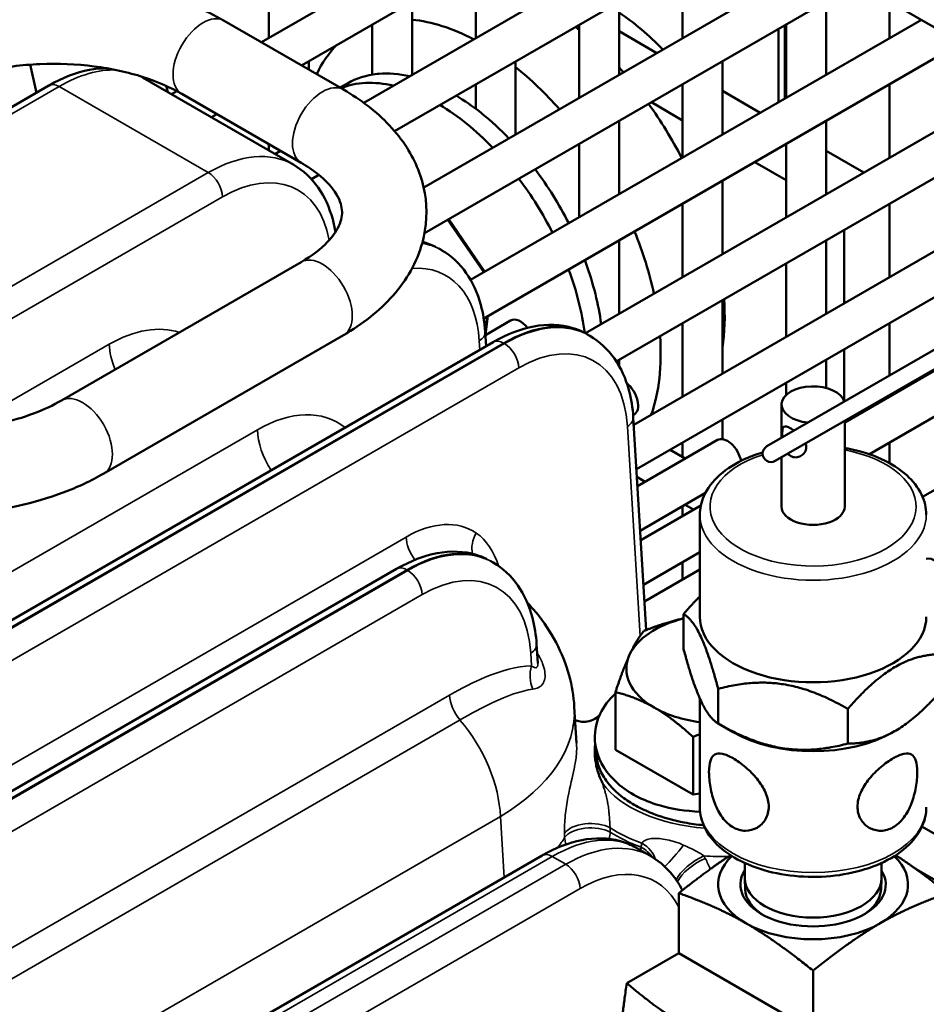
# Model space of a CAD drawing. Header units: inches. Extents: x 1 to 237, y 4 to 150.
# Tile 219 of 237: x 204.89 to 207.57, y 83.72 to 86.64. Entities that reach past the tile are written whole.
import ezdxf

# ---------------------------------------------------------------- set-up
doc = ezdxf.new("R2010")
doc.units = ezdxf.units.IN
doc.header["$LTSCALE"] = 7
doc.header["$MEASUREMENT"] = 0
doc.layers.add('Visible (ANSI)', color=7, linetype='Continuous', lineweight=50)
doc.layers.add('Visible Narrow (ANSI)', color=7, linetype='Continuous', lineweight=35)

msp = doc.modelspace()

# ---------------------------------------------------------------- linework, layer by layer
at = {"layer": 'Visible (ANSI)'}
for p, q in [((203.2318, 89.1312), (211.3355, 84.4525)), ((205.6027, 86.5681), (206.6369, 87.1652)), ((205.7208, 86.4999), (206.7551, 87.097)), ((205.9052, 86.3891), (206.9432, 86.9884)), ((205.9964, 86.3055), (207.0613, 86.9202)), ((205.6242, 86.7977), (205.6242, 86.5805)), ((206.0828, 86.1381), (207.2494, 86.8116)), ((206.2367, 86.7977), (206.2367, 86.5805)), ((206.8491, 86.7977), (206.8491, 86.5805)), ((206.0852, 86.0031), (207.3675, 86.7434)), ((206.0485, 86.6891), (206.0485, 86.4719)), ((206.661, 86.6891), (206.661, 86.4719)), ((207.2735, 86.6891), (207.2735, 86.4719)), ((207.4616, 86.6891), (207.4616, 86.5805)), ((205.8454, 86.428), (205.4918, 86.6321)), ((206.2217, 85.8647), (207.5556, 86.6348)), ((205.9304, 86.6209), (205.9304, 86.4726)), ((206.5429, 86.6209), (206.5429, 86.4037)), ((206.7727, 86.5364), (206.661, 86.6009)), ((207.1328, 86.6079), (207.1328, 86.3907)), ((207.1553, 86.6209), (207.1553, 86.4037)), ((206.2603, 85.7506), (207.6737, 86.5666)), ((205.7423, 86.5123), (205.7423, 86.4875)), ((206.3548, 86.5123), (206.3548, 86.2951)), ((206.9672, 86.5123), (206.9672, 86.2951)), ((204.9185, 86.5021), (204.9365, 86.4189)), ((205.2504, 86.4639), (205.6981, 86.2055)), ((206.5612, 85.7071), (207.8619, 86.458)), ((204.7286, 86.2989), (204.9736, 86.4403)), ((205.321, 86.439), (205.325, 86.4209)), ((205.3363, 86.4143), (205.3524, 86.4236)), ((205.835, 86.434), (205.8568, 86.4466)), ((206.2367, 86.4441), (206.2367, 86.3715)), ((206.8491, 86.4441), (206.8491, 86.2269)), ((207.0789, 86.3596), (206.9672, 86.4241)), ((207.4616, 86.4441), (207.4616, 86.2269)), ((205.7204, 86.2115), (205.3668, 86.4156)), ((206.6528, 85.6236), (207.98, 86.3898)), ((206.8491, 86.3372), (206.7565, 86.3906)), ((205.4544, 86.3461), (205.4708, 86.3556)), ((206.661, 86.3355), (206.661, 86.1183)), ((207.2735, 86.3355), (207.2735, 86.1183)), ((206.7043, 85.4361), (208.1681, 86.2812)), ((205.6242, 86.267), (205.6242, 86.2481)), ((205.6426, 86.2375), (205.6589, 86.247)), ((206.5429, 86.2673), (206.5429, 86.0501)), ((207.1553, 86.2673), (207.1553, 86.0501)), ((207.2735, 86.2473), (207.3852, 86.1828)), ((206.7123, 85.3043), (208.2862, 86.213)), ((207.1553, 86.1604), (207.0627, 86.2138)), ((205.7503, 86.1633), (205.7723, 86.176)), ((206.9672, 86.1587), (206.9672, 85.9415)), ((207.3287, 85.443), (208.4743, 86.1044)), ((206.8491, 86.0905), (206.8491, 85.8733)), ((207.4615, 85.8733), (207.4615, 86.0905)), ((207.4616, 86.0905), (207.4616, 85.8733)), ((206.1571, 86.0446), (206.2641, 85.8892)), ((207.3271, 85.7957), (207.3271, 86.0129)), ((207.4017, 85.3488), (208.5924, 86.0362)), ((206.661, 85.9819), (206.661, 85.7647)), ((207.2735, 85.9819), (207.2735, 85.7647)), ((206.1272, 85.9577), (206.1365, 85.9524)), ((207.5593, 85.2225), (208.7805, 85.9276)), ((205.0106, 85.5079), (205.7204, 85.9177)), ((207.1553, 85.9137), (207.1553, 85.6965)), ((206.9672, 85.8051), (206.9672, 85.5879)), ((206.2724, 85.7576), (206.266, 85.7021)), ((206.3398, 85.7447), (206.2652, 85.7016)), ((206.8491, 85.7369), (206.8491, 85.5197)), ((207.4615, 85.5819), (207.4615, 85.7369)), ((207.4616, 85.7369), (207.4616, 85.582)), ((205.1356, 85.2914), (205.8454, 85.7012)), ((206.2646, 85.7108), (206.2672, 85.6685)), ((206.5656, 85.7046), (206.5749, 85.6992)), ((207.6872, 85.7122), (207.0983, 85.3722)), ((203.7701, 84.2268), (206.2888, 85.681)), ((207.1233, 85.3289), (207.7122, 85.6689)), ((207.3271, 85.5059), (207.3271, 85.6593)), ((206.661, 85.6283), (206.661, 85.6101)), ((207.2735, 85.6283), (207.2735, 85.5452)), ((207.1553, 85.5601), (207.1553, 85.5239)), ((207.4615, 85.5197), (207.4615, 85.5242)), ((207.4616, 85.5242), (207.4616, 85.5197)), ((207.1417, 85.3973), (207.1417, 85.4959)), ((206.7051, 85.4656), (206.7026, 85.4641)), ((206.703, 85.4577), (206.7411, 84.8284)), ((206.9672, 85.4515), (206.9672, 85.3935)), ((207.3287, 85.1938), (207.3287, 85.4475)), ((206.9523, 85.3911), (206.7153, 85.2543)), ((206.8491, 85.3833), (206.8491, 85.3401)), ((207.4615, 85.3223), (207.4615, 85.3833)), ((207.4616, 85.3833), (207.4616, 85.3223)), ((206.8565, 85.3358), (206.8117, 85.3617)), ((207.1417, 85.1938), (207.1417, 85.3396)), ((206.7384, 85.2676), (206.7137, 85.2819)), ((206.9167, 85.2342), (206.7233, 85.1225)), ((206.725, 85.0945), (206.9033, 85.1974)), ((206.8491, 85.1951), (206.8491, 85.1661)), ((206.8817, 85.1849), (206.8565, 85.1994)), ((206.9002, 84.8672), (206.9002, 85.1693)), ((206.733, 84.9627), (206.9002, 85.0593)), ((206.2888, 85.0279), (206.2796, 85.0332)), ((206.8491, 85.0297), (206.8491, 84.9779)), ((203.8094, 83.7433), (206.0027, 85.0096)), ((206.9002, 85.0074), (206.736, 84.9126)), ((206.8516, 84.7732), (206.8516, 84.8758)), ((206.4203, 84.7308), (206.417, 84.7863)), ((206.4047, 84.7636), (206.4047, 84.7636)), ((206.6503, 84.4742), (206.6503, 84.6447)), ((206.9544, 84.5517), (206.9544, 84.6542)), ((206.31, 84.6239), (206.31, 84.6239)), ((206.9002, 84.3038), (206.9002, 84.625)), ((206.5351, 84.4932), (206.5285, 84.6012)), ((207.3381, 84.4924), (207.3381, 84.5949)), ((206.9984, 84.5263), (206.9544, 84.5517)), ((207.4721, 84.5263), (207.4785, 84.53)), ((206.8798, 84.3417), (206.8798, 84.5123)), ((206.5941, 84.4718), (206.5941, 84.4718)), ((206.8798, 84.3417), (206.6503, 84.4742)), ((206.9002, 84.3449), (206.8798, 84.3417)), ((206.3302, 84.2893), (206.3302, 84.2893)), ((207.5575, 84.2467), (209.2683, 83.259)), ((206.7102, 84.1846), (206.7565, 84.1579)), ((205.171, 83.4321), (206.4334, 84.161)), ((207.0327, 84.1388), (207.0327, 84.094)), ((207.4377, 84.1388), (207.4377, 84.094)), ((207.5404, 84.1202), (209.1502, 83.1908)), ((206.7497, 84.0926), (206.7497, 84.0926)), ((207.0341, 84.0611), (207.0328, 84.0911)), ((207.4364, 84.0611), (207.4377, 84.0911)), ((206.8379, 84.0497), (206.8379, 83.8719)), ((206.8379, 83.8719), (206.6838, 83.783)), ((206.8379, 83.8719), (207.2352, 83.6425)), ((207.2352, 83.8203), (207.2352, 83.6425))]:
    msp.add_line(p, q, dxfattribs=at)
msp.add_arc((207.1108, 85.3506), 0.025, 120, 300, dxfattribs=at)
for centre, major_axis, ratio, start_param, end_param in [((206.6257, 86.1665), (0.3135, -0.543), 0.57735, 1.975412, 2.276433), ((206.2537, 85.9518), (-0.375, 0.6495), 0.57735, 5.541613, 5.895068), ((206.4432, 86.0612), (0.375, -0.6495), 0.57735, 2.167172, 2.189435), ((206.2537, 85.9518), (-0.375, 0.6495), 0.57735, 0.153577, 0.381854), ((206.1703, 85.9036), (-0.3135, 0.543), 0.57735, 5.792619, 6.01686), ((206.2537, 85.9518), (0.375, -0.6495), 0.57735, 1.906151, 2.164507), ((206.4432, 86.0612), (0.375, -0.6495), 0.57735, 1.906151, 1.933072), ((206.1222, 85.8758), (-0.3135, 0.543), 0.57735, 5.792619, 6.195422), ((206.1703, 85.9036), (-0.3135, 0.543), 0.57735, 6.03016, 6.283185), ((205.0036, 86.3883), (-0.03, 0.052), 0.57735, 6.277063, 6.283185), ((206.1703, 85.9036), (-0.3135, 0.543), 0.57735, 5.313624, 5.478992), ((206.1222, 85.8758), (-0.3135, 0.543), 0.57735, 5.117004, 5.478992), ((206.4432, 86.0612), (0.375, -0.6495), 0.57735, 1.491514, 1.743274), ((206.1703, 85.9036), (-0.3135, 0.543), 0.57735, 5.117004, 5.301909), ((206.1703, 85.9036), (-0.3135, 0.543), 0.57735, 4.617511, 4.919151), ((206.1222, 85.8758), (-0.3135, 0.543), 0.57735, 4.617511, 4.919151), ((206.2537, 85.9518), (0.375, -0.6495), 0.57735, 1.06157, 1.33185), ((206.1222, 85.8758), (-0.3135, 0.543), 0.57735, 4.092982, 4.425355), ((206.1703, 85.9036), (-0.3135, 0.543), 0.57735, 4.089805, 4.410581), ((206.4432, 86.0612), (0.375, -0.6495), 0.57735, 0.630569, 0.869796), ((206.3694, 85.6935), (-0.0295, 0.0511), 0.57735, 4.972558, 6.283185), ((206.2047, 85.7072), (0.0599, 0.0036), 0.576647, 0, 0.005356), ((206.2537, 85.9518), (0.375, -0.6495), 0.57735, 0.460557, 0.869796), ((206.3188, 85.629), (-0.03, 0.052), 0.57735, 6.277063, 6.283185), ((206.6756, 85.5167), (0.0295, -0.0511), 0.57735, 0, 2.162853), ((207.2352, 85.4959), (0.0935, 0), 0.57735, 0.161215, 4.551174), ((206.6431, 85.4541), (0.0599, 0.0036), 0.576647, 0, 0.005356), ((206.9818, 85.3399), (-0.0295, 0.0511), 0.57735, 4.190899, 6.283185), ((207.2352, 85.1938), (-0.0935, 0), 0.57735, 0, 3.141593), ((207.5943, 84.9863), (-0.0295, 0.0511), 0.57735, 3.141593, 6.110617), ((206.0327, 84.9576), (-0.03, 0.052), 0.57735, 6.277063, 6.283185), ((206.9637, 84.7137), (-0.281, 0), 0.57735, 5.123015, 6.021386), ((207.2352, 84.8672), (-0.335, 0), 0.57735, 0, 3.141593), ((206.3571, 84.7827), (0.0599, 0.0036), 0.576647, 0, 0.005356), ((206.9637, 84.7137), (-0.281, 0), 0.57735, 6.021386, 7.068583), ((205.7788, 84.5737), (0.7501, 0.0187), 0.576988, 0.020467, 0.020753), ((206.9637, 84.7137), (0.281, 0), 0.57735, 3.926991, 4.484484), ((207.2352, 84.6631), (0.335, 0), 0.57735, 3.926991, 5.497787), ((206.4525, 83.7561), (0.2612, 0.4265), 0.559352, 0.014445, 0.015049), ((206.4634, 84.109), (-0.03, 0.052), 0.57735, 6.277063, 6.283185), ((207.2352, 84.0752), (-0.281, 0), 0.57735, 5.739027, 7.068583), ((207.2352, 84.0752), (0.281, 0), 0.57735, 5.497787, 6.827344), ((207.2352, 84.0752), (0.215, 0), 0.57735, 2.798921, 6.625857), ((207.2352, 84.094), (0.2025, 0), 0.57735, 3.141593, 6.283185), ((207.2352, 84.064), (-0.2012, 0), 0.57735, 0.024695, 0.751706), ((207.2352, 84.064), (0.2012, 0), 0.57735, 5.531479, 6.25849), ((207.2352, 84.0752), (0.281, 0), 0.57735, 3.926991, 5.497787)]:
    msp.add_ellipse(centre, major_axis=major_axis, ratio=ratio, start_param=start_param, end_param=end_param, dxfattribs=at)
for points, knots in [([(205.4918, 86.6321), (205.4362, 86.6642), (205.3742, 86.6901), (205.2421, 86.7292), (205.172, 86.7425), (205.0288, 86.756), (204.9558, 86.7563), (204.8123, 86.7439), (204.7419, 86.7312), (204.6472, 86.7041), (204.6195, 86.6949), (204.5928, 86.6845)], [4.712389, 4.712389, 4.712389, 4.712389, 5.023742, 5.023742, 5.335095, 5.335095, 5.646449, 5.646449, 5.957802, 5.957802, 6.090712, 6.090712, 6.090712, 6.090712]), ([(205.3668, 86.4156), (205.3344, 86.4343), (205.2955, 86.4514), (205.2077, 86.4795), (205.1585, 86.4904), (205.055, 86.5037), (205.0005, 86.506), (204.8928, 86.5014), (204.8396, 86.4945), (204.7688, 86.4788), (204.7483, 86.4733), (204.7286, 86.4672)], [4.712389, 4.712389, 4.712389, 4.712389, 4.991861, 4.991861, 5.278737, 5.278737, 5.571294, 5.571294, 5.865051, 5.865051, 5.99087, 5.99087, 5.99087, 5.99087]), ([(204.9746, 86.4408), (205.0139, 86.4635), (205.0542, 86.4792), (205.1107, 86.4898), (205.1278, 86.4914), (205.1448, 86.4913)], [0.0026746, 0.0026746, 0.0026746, 0.0026746, 0.4100603, 0.4100603, 0.5872668, 0.5872668, 0.5872668, 0.5872668]), ([(205.9453, 86.4746), (205.9461, 86.4747), (205.9469, 86.4747), (205.9486, 86.4749), (205.9494, 86.475), (205.9504, 86.4751)], [0.23784537, 0.23784537, 0.23784537, 0.23784537, 0.24834066, 0.24834066, 0.25879005, 0.25879005, 0.25879005, 0.25879005]), ([(205.8454, 85.7012), (205.9015, 85.7336), (205.9512, 85.7724), (206.0319, 85.8638), (206.0628, 85.9169), (206.0918, 86.0227), (206.0944, 86.0734), (206.0777, 86.1696), (206.0592, 86.2149), (206.0033, 86.303), (205.9636, 86.3444), (205.8949, 86.3973), (205.8708, 86.4133), (205.8454, 86.428)], [3.141593, 3.141593, 3.141593, 3.141593, 3.455752, 3.455752, 3.769911, 3.769911, 4.027051, 4.027051, 4.278, 4.278, 4.569956, 4.569956, 4.712389, 4.712389, 4.712389, 4.712389]), ([(206.2515, 86.36), (206.2523, 86.3593), (206.2531, 86.3586), (206.2548, 86.3573), (206.2557, 86.3566), (206.2566, 86.3559)], [0.21810654, 0.21810654, 0.21810654, 0.21810654, 0.22733992, 0.22733992, 0.23658506, 0.23658506, 0.23658506, 0.23658506]), ([(205.698, 86.2054), (205.7262, 86.1892), (205.7511, 86.1658), (205.7896, 86.1108), (205.804, 86.0789), (205.8167, 86.032), (205.8194, 86.0193), (205.8215, 86.0063)], [0, 0, 0, 0, 0.3470267, 0.3470267, 0.6922758, 0.6922758, 0.8146379, 0.8146379, 0.8146379, 0.8146379]), ([(205.7204, 85.9177), (205.7528, 85.9364), (205.7787, 85.9568), (205.8166, 85.9962), (205.8281, 86.015), (205.8411, 86.0485), (205.8424, 86.0627), (205.8373, 86.0939), (205.8302, 86.112), (205.7996, 86.1529), (205.7766, 86.1749), (205.7376, 86.2011), (205.7292, 86.2064), (205.7204, 86.2115)], [3.141593, 3.141593, 3.141593, 3.141593, 3.421064, 3.421064, 3.706636, 3.706636, 4.020795, 4.020795, 4.334954, 4.334954, 4.636056, 4.636056, 4.712389, 4.712389, 4.712389, 4.712389]), ([(206.0794, 85.9774), (206.0816, 85.9768), (206.0839, 85.9762), (206.0965, 85.9723), (206.1066, 85.9683), (206.1163, 85.9635)], [0.7952583, 0.7952583, 0.7952583, 0.7952583, 0.8203444, 0.8203444, 0.9390496, 0.9390496, 0.9390496, 0.9390496]), ([(206.1364, 85.9523), (206.1646, 85.9361), (206.1895, 85.9127), (206.228, 85.8577), (206.2424, 85.8258), (206.2586, 85.766), (206.2629, 85.7391), (206.2646, 85.711)], [0, 0, 0, 0, 0.3470278, 0.3470278, 0.6922772, 0.6922772, 0.9436138, 0.9436138, 0.9436138, 0.9436138]), ([(206.5596, 85.9234), (206.5598, 85.9229), (206.56, 85.9224), (206.561, 85.9196), (206.5619, 85.9173), (206.5628, 85.915)], [0.32491331, 0.32491331, 0.32491331, 0.32491331, 0.32895163, 0.32895163, 0.34823454, 0.34823454, 0.34823454, 0.34823454]), ([(206.2898, 85.6815), (206.3291, 85.7041), (206.3695, 85.7199), (206.4484, 85.7346), (206.4885, 85.7334), (206.5349, 85.7192), (206.545, 85.7152), (206.5546, 85.7104)], [0.0026744, 0.0026744, 0.0026744, 0.0026744, 0.4100605, 0.4100605, 0.820338, 0.820338, 0.9388722, 0.9388722, 0.9388722, 0.9388722]), ([(206.5748, 85.6992), (206.603, 85.683), (206.6279, 85.6595), (206.6664, 85.6046), (206.6808, 85.5726), (206.697, 85.5128), (206.7013, 85.4859), (206.703, 85.4579)], [0, 0, 0, 0, 0.3470482, 0.3470482, 0.6923024, 0.6923024, 0.9436168, 0.9436168, 0.9436168, 0.9436168]), ([(204.4885, 85.4298), (204.5254, 85.4241), (204.5637, 85.4206), (204.6407, 85.4182), (204.6795, 85.4194), (204.7555, 85.4263), (204.7927, 85.4321), (204.8634, 85.4478), (204.8969, 85.4577), (204.9584, 85.4807), (204.9863, 85.4939), (205.0106, 85.5079)], [2.094395, 2.094395, 2.094395, 2.094395, 2.303835, 2.303835, 2.513274, 2.513274, 2.722714, 2.722714, 2.932153, 2.932153, 3.141593, 3.141593, 3.141593, 3.141593]), ([(207.1445, 85.3989), (207.1442, 85.4031), (207.144, 85.4071), (207.144, 85.4106), (207.144, 85.4158), (207.1443, 85.4205), (207.1459, 85.4272), (207.1472, 85.4293), (207.1509, 85.4314), (207.1535, 85.4316), (207.1603, 85.4297), (207.1646, 85.4277), (207.1721, 85.4233), (207.1755, 85.4212), (207.1789, 85.4188)], [-0.032515, -0.032515, -0.032515, -0.032515, 0, 0, 0, 0.0490751, 0.0490751, 0.0981502, 0.0981502, 0.1470428, 0.1470428, 0.1959354, 0.1959354, 0.2283593, 0.2283593, 0.2283593, 0.2283593]), ([(207.2147, 85.3698), (207.2147, 85.3645), (207.2132, 85.3592), (207.2075, 85.3501), (207.2034, 85.3463), (207.1947, 85.3413), (207.1895, 85.3397), (207.179, 85.3394), (207.1737, 85.3408), (207.1661, 85.3452), (207.1632, 85.3476), (207.1606, 85.3505)], [-0.3918707, -0.3918707, -0.3918707, -0.3918707, -0.3427956, -0.3427956, -0.2937205, -0.2937205, -0.2448279, -0.2448279, -0.1959354, -0.1959354, -0.1635114, -0.1635114, -0.1635114, -0.1635114]), ([(207.0861, 85.3543), (207.0686, 85.3491), (207.0518, 85.3429), (207.0067, 85.3227), (206.9807, 85.3065), (206.9386, 85.269), (206.9222, 85.2478), (206.9043, 85.2068), (206.9002, 85.1881), (206.9002, 85.1693)], [5.976708, 5.976708, 5.976708, 5.976708, 6.15766, 6.15766, 6.49291, 6.49291, 6.821431, 6.821431, 7.068583, 7.068583, 7.068583, 7.068583]), ([(207.5702, 85.1693), (207.5702, 85.1901), (207.5652, 85.2108), (207.5458, 85.2508), (207.5308, 85.2697), (207.4915, 85.3052), (207.4663, 85.3212), (207.4089, 85.3476), (207.3765, 85.3579), (207.3378, 85.3658), (207.3333, 85.3666), (207.3287, 85.3674)], [3.926991, 3.926991, 3.926991, 3.926991, 4.200551, 4.200551, 4.496524, 4.496524, 4.824671, 4.824671, 5.159959, 5.159959, 5.203947, 5.203947, 5.203947, 5.203947]), ([(204.4503, 85.1827), (204.4976, 85.1754), (204.546, 85.171), (204.6433, 85.168), (204.6921, 85.1695), (204.7885, 85.1783), (204.836, 85.1857), (204.9283, 85.2061), (204.9729, 85.2192), (205.0579, 85.251), (205.0982, 85.2698), (205.1356, 85.2914)], [2.094395, 2.094395, 2.094395, 2.094395, 2.303835, 2.303835, 2.513274, 2.513274, 2.722714, 2.722714, 2.932153, 2.932153, 3.141593, 3.141593, 3.141593, 3.141593]), ([(206.0037, 85.0101), (206.0431, 85.0327), (206.0834, 85.0485), (206.1623, 85.0633), (206.2024, 85.062), (206.2488, 85.0478), (206.2589, 85.0438), (206.2686, 85.039)], [0.0026727, 0.0026727, 0.0026727, 0.0026727, 0.4100624, 0.4100624, 0.8203421, 0.8203421, 0.9389865, 0.9389865, 0.9389865, 0.9389865]), ([(206.2885, 85.028), (206.3168, 85.0116), (206.3419, 84.9883), (206.381, 84.9326), (206.3955, 84.8998), (206.4112, 84.8398), (206.4153, 84.8137), (206.4169, 84.7865)], [0, 0, 0, 0, 0.3499699, 0.3499699, 0.7014238, 0.7014238, 0.9452652, 0.9452652, 0.9452652, 0.9452652]), ([(206.3896, 84.9092), (206.3989, 84.8995), (206.4078, 84.8895), (206.4603, 84.8255), (206.4948, 84.7614), (206.5214, 84.6638), (206.5266, 84.6325), (206.5284, 84.6014)], [0.5075585, 0.5075585, 0.5075585, 0.5075585, 0.6201675, 0.6201675, 1.2047505, 1.2047505, 1.4679364, 1.4679364, 1.4679364, 1.4679364]), ([(206.6503, 84.6408), (206.6305, 84.6225), (206.5911, 84.57), (206.5812, 84.4712), (206.6462, 84.3688), (206.7638, 84.3066), (206.8584, 84.2923), (206.9009, 84.2907)], [-1.410792, -1.410792, -1.410792, -1.410792, -1.121997, -0.673198, -0.224399, 0.224399, 0.570663, 0.570663, 0.570663, 0.570663]), ([(206.5309, 84.5617), (206.5319, 84.5613), (206.533, 84.5609), (206.5389, 84.5588), (206.5445, 84.5575), (206.5575, 84.5565), (206.5652, 84.5571), (206.5801, 84.5609), (206.5876, 84.5643), (206.5962, 84.5702), (206.5984, 84.572), (206.6005, 84.5738)], [0.640688, 0.640688, 0.640688, 0.640688, 0.6524008, 0.6524008, 0.7064174, 0.7064174, 0.7726039, 0.7726039, 0.8437124, 0.8437124, 0.870972, 0.870972, 0.870972, 0.870972]), ([(206.5904, 84.4913), (206.59, 84.488), (206.5897, 84.4846), (206.5895, 84.4812), (206.5894, 84.4795), (206.5893, 84.4778), (206.5892, 84.4761), (206.589, 84.4698), (206.5891, 84.4636), (206.5895, 84.4574), (206.5896, 84.4563), (206.5896, 84.4552), (206.5897, 84.4541), (206.5902, 84.4481), (206.5909, 84.4421), (206.5919, 84.4361), (206.5929, 84.4299), (206.5941, 84.4237), (206.5957, 84.4176), (206.5961, 84.4162), (206.5964, 84.4149), (206.5968, 84.4135), (206.597, 84.4127), (206.5973, 84.4119), (206.5975, 84.4112), (206.5994, 84.4048), (206.6016, 84.3985), (206.6041, 84.3922), (206.6063, 84.3866), (206.6088, 84.3811), (206.6115, 84.3755), (206.6116, 84.3753), (206.6117, 84.375), (206.6119, 84.3748)], [0.1283095, 0.1283095, 0.1283095, 0.1283095, 0.1739809, 0.1739809, 0.1739809, 0.1966184, 0.1966184, 0.1966184, 0.2796627, 0.2796627, 0.2796627, 0.2942574, 0.2942574, 0.2942574, 0.3742654, 0.3742654, 0.3742654, 0.4570752, 0.4570752, 0.4570752, 0.4753051, 0.4753051, 0.4753051, 0.4859188, 0.4859188, 0.4859188, 0.5722815, 0.5722815, 0.5722815, 0.6486519, 0.6486519, 0.6486519, 0.6522652, 0.6522652, 0.6522652, 0.6522652]), ([(206.5948, 84.4521), (206.5959, 84.4423), (206.5982, 84.432), (206.6069, 84.4082), (206.6139, 84.3953), (206.636, 84.3643), (206.6536, 84.3468), (206.6878, 84.3217), (206.7018, 84.3131), (206.7317, 84.2972), (206.7477, 84.29), (206.7925, 84.273), (206.8226, 84.2646), (206.8727, 84.2551), (206.8919, 84.2524), (206.9112, 84.2506)], [0.5269927, 0.5269927, 0.5269927, 0.5269927, 0.5828061, 0.5828061, 0.6519334, 0.6519334, 0.7545679, 0.7545679, 0.8145436, 0.8145436, 0.8739116, 0.8739116, 0.972059, 0.972059, 1.0302589, 1.0302589, 1.0302589, 1.0302589]), ([(207.1039, 84.3055), (207.1039, 84.2926), (207.1006, 84.2796), (207.0883, 84.2578), (207.0792, 84.249), (207.0593, 84.2376), (207.0472, 84.2341), (207.0223, 84.2344), (207.0096, 84.2382), (206.9872, 84.2511), (206.9761, 84.2611), (206.9575, 84.2859), (206.9499, 84.3007), (206.9386, 84.3302), (206.9341, 84.3468), (206.9284, 84.3791), (206.9271, 84.3946), (206.9271, 84.4076), (206.9271, 84.4206), (206.9284, 84.4324), (206.9341, 84.4504), (206.9386, 84.4565), (206.9499, 84.4631), (206.9575, 84.4639), (206.9761, 84.46), (206.9872, 84.4552), (207.0096, 84.4423), (207.0223, 84.4333), (207.0472, 84.4121), (207.0593, 84.3999), (207.0792, 84.3754), (207.0883, 84.3614), (207.1006, 84.333), (207.1039, 84.3185), (207.1039, 84.3055)], [-0.967006, -0.967006, -0.967006, -0.967006, -0.846085, -0.846085, -0.725164, -0.725164, -0.604333, -0.604333, -0.483503, -0.483503, -0.362673, -0.362673, -0.241842, -0.241842, -0.120921, -0.120921, 0, 0, 0, 0.120921, 0.120921, 0.241842, 0.241842, 0.362673, 0.362673, 0.483503, 0.483503, 0.604333, 0.604333, 0.725164, 0.725164, 0.846085, 0.846085, 0.967006, 0.967006, 0.967006, 0.967006]), ([(207.5434, 84.4076), (207.5434, 84.3946), (207.5421, 84.3791), (207.5364, 84.3468), (207.5319, 84.3302), (207.5206, 84.3007), (207.513, 84.2859), (207.4944, 84.2611), (207.4833, 84.2511), (207.4609, 84.2382), (207.4482, 84.2344), (207.4233, 84.2341), (207.4111, 84.2376), (207.3913, 84.249), (207.3822, 84.2578), (207.3698, 84.2796), (207.3666, 84.2926), (207.3666, 84.3185), (207.3698, 84.333), (207.3822, 84.3614), (207.3913, 84.3754), (207.4111, 84.3999), (207.4233, 84.4121), (207.4482, 84.4333), (207.4609, 84.4423), (207.4833, 84.4552), (207.4944, 84.46), (207.513, 84.4639), (207.5206, 84.4631), (207.5319, 84.4565), (207.5364, 84.4504), (207.5421, 84.4324), (207.5434, 84.4206), (207.5434, 84.4076)], [-1.934012, -1.934012, -1.934012, -1.934012, -1.813091, -1.813091, -1.69217, -1.69217, -1.57134, -1.57134, -1.450509, -1.450509, -1.329679, -1.329679, -1.208848, -1.208848, -1.087927, -1.087927, -0.967006, -0.967006, -0.846085, -0.846085, -0.725164, -0.725164, -0.604333, -0.604333, -0.483503, -0.483503, -0.362673, -0.362673, -0.241842, -0.241842, -0.120921, -0.120921, 0, 0, 0, 0]), ([(206.9002, 84.3038), (206.9002, 84.283), (206.9053, 84.2623), (206.9247, 84.2224), (206.9397, 84.2034), (206.979, 84.168), (207.0041, 84.152), (207.0616, 84.1255), (207.094, 84.1152), (207.1622, 84.1014), (207.1979, 84.0978), (207.2693, 84.0976), (207.305, 84.101), (207.373, 84.1143), (207.4054, 84.1243), (207.4638, 84.1504), (207.4897, 84.1666), (207.5319, 84.2041), (207.5483, 84.2254), (207.5661, 84.2663), (207.5702, 84.285), (207.5702, 84.3038)], [0.785398, 0.785398, 0.785398, 0.785398, 1.058958, 1.058958, 1.354932, 1.354932, 1.683078, 1.683078, 2.018367, 2.018367, 2.351366, 2.351366, 2.683142, 2.683142, 3.016067, 3.016067, 3.351317, 3.351317, 3.679839, 3.679839, 3.926991, 3.926991, 3.926991, 3.926991]), ([(206.4344, 84.1615), (206.4727, 84.1836), (206.512, 84.1989), (206.5895, 84.2142), (206.6292, 84.2139), (206.6811, 84.1991), (206.6962, 84.1927), (206.7101, 84.1847)], [0.0026708, 0.0026708, 0.0026708, 0.0026708, 0.3995796, 0.3995796, 0.8066364, 0.8066364, 0.9834897, 0.9834897, 0.9834897, 0.9834897]), ([(206.7565, 84.1578), (206.7845, 84.1417), (206.8093, 84.1185), (206.8358, 84.0807), (206.8425, 84.0697), (206.8484, 84.0581)], [0, 0, 0, 0, 0.3451441, 0.3451441, 0.4762723, 0.4762723, 0.4762723, 0.4762723])]:
    msp.add_open_spline(points, degree=3, knots=knots, dxfattribs=at)
for points in [[(207.2128, 85.3806), (207.2141, 85.3769), (207.2147, 85.3732), (207.2147, 85.3698)], [(206.4203, 84.7307), (206.4203, 84.7307), (206.4203, 84.7308), (206.4203, 84.7309)], [(206.4203, 84.7308), (206.4203, 84.7307), (206.4203, 84.7307), (206.4203, 84.7307)], [(206.6004, 84.5739), (206.6013, 84.5746), (206.6021, 84.5754), (206.603, 84.5762)], [(206.6004, 84.5739), (206.6004, 84.5739), (206.6004, 84.5739), (206.6004, 84.5739)], [(206.5256, 84.5451), (206.5256, 84.5452), (206.5256, 84.5453), (206.5255, 84.5454)], [(206.5948, 84.4521), (206.5933, 84.4659), (206.5917, 84.4797), (206.5901, 84.4935)]]:
    msp.add_open_spline(points, degree=3, dxfattribs=at)
for points, weights in [([(206.8516, 84.8758), (206.8768, 84.905), (206.9002, 84.928)], [1.29460609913, 1.32660137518, 1.34837379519]), ([(206.9544, 84.6542), (206.903, 84.8461), (206.8516, 84.8758)], [1.29460609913, 1.49488235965, 1.29460609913]), ([(206.7343, 84.8257), (206.7968, 84.8506), (206.8516, 84.8629)], [1, 1.02799280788, 1.01469459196]), ([(206.6923, 84.7557), (206.7118, 84.7977), (206.7343, 84.8257)], [1, 1.0379548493, 1]), ([(206.9544, 84.5517), (206.903, 84.5814), (206.8516, 84.7732)], [1.35649527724, 1.56634582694, 1.35649527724]), ([(207.6189, 84.7571), (207.4785, 84.7571), (207.3381, 84.5949)], [1.29460609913, 1.49488235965, 1.29460609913]), ([(206.6503, 84.6447), (206.6728, 84.7137), (206.6923, 84.7557)], [1, 1.0379548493, 1]), ([(207.3381, 84.5949), (207.1462, 84.7057), (206.9544, 84.6542)], [1.29460609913, 1.49488235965, 1.29460609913]), ([(206.765, 84.599), (206.7118, 84.6297), (206.6503, 84.6447)], [1, 1.0379548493, 1]), ([(207.6189, 84.6545), (207.4785, 84.4924), (207.3381, 84.4924)], [1.35649527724, 1.56634582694, 1.35649527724]), ([(206.8798, 84.5123), (206.8183, 84.5682), (206.765, 84.599)], [1, 1.0379548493, 1]), ([(207.3381, 84.4924), (207.1462, 84.441), (206.9544, 84.5517)], [1.35649527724, 1.56634582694, 1.35649527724]), ([(206.9002, 84.5202), (206.8902, 84.5164), (206.8798, 84.5123)], [1.00801232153, 1.00455211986, 1]), ([(206.8379, 84.0497), (206.9264, 84.1203), (206.9907, 84.1618)], [1.01772835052, 1.08527317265, 1.04232022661]), ([(207.4798, 84.1618), (207.5441, 84.1203), (207.6326, 84.0497)], [1.04232022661, 1.08527317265, 1.01772835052]), ([(207.0365, 83.9605), (206.9542, 84.008), (206.8379, 84.0497)], [1, 1.10838025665, 1.01772835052]), ([(207.6326, 84.0497), (207.5162, 84.008), (207.4339, 83.9605)], [1.01772835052, 1.10838025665, 1]), ([(207.2352, 83.8203), (207.1189, 83.913), (207.0365, 83.9605)], [1.01772835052, 1.10838025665, 1]), ([(207.4339, 83.9605), (207.3516, 83.913), (207.2352, 83.8203)], [1, 1.10838025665, 1.01772835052]), ([(206.6618, 83.5463), (206.6623, 83.6394), (206.6838, 83.783)], [1.00551382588, 1.10601777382, 1.01772835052]), ([(206.6838, 83.783), (206.7782, 83.703), (206.8605, 83.6555)], [1.01772835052, 1.10838025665, 1])]:
    msp.add_rational_spline(points, weights, degree=2, dxfattribs=at)
at = {"layer": 'Visible Narrow (ANSI)'}
for p, q in [((207.1503, 86.6181), (207.1503, 86.4008)), ((204.4323, 86.1075), (205.0036, 86.4373)), ((205.0036, 86.4373), (205.4449, 86.1825)), ((205.4572, 86.1894), (205.4572, 86.1894)), ((205.4449, 86.1825), (204.5031, 85.6388)), ((205.5461, 86.1381), (205.5461, 86.1381)), ((204.5172, 85.5507), (205.4873, 86.1108)), ((206.1534, 86.0425), (206.2605, 85.8871)), ((205.8017, 85.9906), (205.8017, 85.9906)), ((206.2698, 85.7561), (206.2646, 85.7112)), ((206.2401, 85.7375), (206.2401, 85.7375)), ((203.7779, 84.211), (206.3188, 85.678)), ((206.3217, 85.6763), (203.779, 84.2083)), ((205.1521, 85.6742), (204.7167, 85.4228)), ((206.2471, 85.6844), (206.2487, 85.6578)), ((206.25, 85.6863), (206.25, 85.6863)), ((206.3188, 85.678), (206.3217, 85.6763)), ((203.7905, 84.1187), (206.3641, 85.6046)), ((206.6785, 85.4843), (206.6785, 85.4843)), ((206.6855, 85.4313), (206.7231, 84.8106)), ((206.6884, 85.4332), (206.6884, 85.4332)), ((205.5905, 85.4211), (203.6771, 84.3164)), ((206.0308, 85.1038), (203.7905, 83.8103)), ((203.8148, 83.7261), (206.0327, 85.0066)), ((206.0356, 85.0049), (203.8156, 83.7232)), ((206.0327, 85.0066), (206.0356, 85.0049)), ((203.8337, 83.6374), (206.078, 84.9332)), ((206.3924, 84.813), (206.3924, 84.813)), ((206.3995, 84.7599), (206.4017, 84.7224)), ((206.1594, 84.6358), (204.6196, 83.7468)), ((206.3304, 84.6324), (206.3304, 84.6323)), ((206.2479, 84.594), (206.2479, 84.5939)), ((204.6504, 83.6731), (206.1902, 84.5621)), ((206.4661, 84.4115), (206.4661, 84.4115)), ((206.6014, 84.3992), (206.6014, 84.3992)), ((206.3504, 84.3027), (206.3504, 84.3027)), ((204.7698, 83.3875), (206.3096, 84.2765)), ((206.3096, 84.2765), (206.3205, 84.0958)), ((206.6023, 84.2536), (206.6023, 84.2535)), ((206.6347, 84.2303), (206.6344, 84.2431)), ((205.201, 83.4292), (206.4634, 84.158)), ((206.4634, 84.158), (206.5033, 84.135)), ((206.5033, 84.135), (205.2409, 83.4061)), ((206.7184, 84.1018), (206.7184, 84.1018)), ((205.2833, 83.3344), (206.5457, 84.0632))]:
    msp.add_line(p, q, dxfattribs=at)
for centre, major_axis, ratio, start_param, end_param in [((205.4293, 86.5239), (-0.0625, -0.1083), 0.57735, 3.141593, 6.283185), ((204.9927, 86.0354), (0.2612, 0.4265), 0.559352, 0.294823, 0.799843), ((204.9927, 86.0354), (0.2612, 0.4265), 0.559352, 0.014445, 0.048811), ((205.7829, 86.3197), (-0.0625, -0.1083), 0.57735, 3.141593, 6.283185), ((205.0036, 86.3883), (-0.03, 0.052), 0.57735, 5.497787, 6.277063), ((205.4558, 85.768), (-0.2381, -0.4398), 0.594803, 3.125298, 3.910657), ((205.4982, 85.7453), (0.208, 0.3879), 0.597134, 5.644316, 7.049868), ((205.4449, 86.1336), (0.03, -0.052), 0.57735, 0.820305, 2.356194), ((205.8942, 85.5149), (-0.2381, -0.4398), 0.594803, 3.125298, 3.332213), ((205.8695, 85.5291), (0.2612, 0.4265), 0.559352, 0.014445, 0.196705), ((205.8695, 85.5291), (0.2612, 0.4265), 0.559352, 6.274128, 6.279071), ((205.7829, 85.8094), (-0.0625, 0.1083), 0.57735, 3.141593, 6.283185), ((205.9366, 85.4921), (0.208, 0.3879), 0.597134, 5.513979, 6.648474), ((205.8271, 85.5553), (-0.2311, -0.3746), 0.556861, 2.941547, 2.941572), ((205.1637, 85.2837), (-0.2222, -0.4143), 0.597134, 3.243526, 3.908276), ((206.3079, 85.276), (0.2612, 0.4265), 0.559352, 0.014445, 0.799843), ((206.3326, 85.2618), (-0.2381, -0.4398), 0.594803, 3.125302, 3.910657), ((206.2047, 85.7072), (0.0599, 0.0036), 0.576647, 5.463532, 6.283185), ((206.375, 85.239), (0.208, 0.3879), 0.597134, 5.513979, 7.049868), ((206.3079, 85.276), (0.2612, 0.4265), 0.559352, 6.274089, 6.279071), ((205.2652, 85.6135), (-0.08, 0.1386), 0.57735, 0.820305, 1.344599), ((206.3188, 85.629), (-0.03, 0.052), 0.57735, 5.497787, 6.277063), ((206.3217, 85.6273), (0.03, -0.052), 0.57735, 0.820305, 2.356194), ((206.2655, 85.3022), (-0.2311, -0.3746), 0.556861, 3.770697, 3.770731), ((206.2655, 85.3022), (-0.2311, -0.3746), 0.556861, 2.941547, 2.941572), ((205.0731, 85.3996), (-0.0625, 0.1083), 0.57735, 3.141593, 6.283185), ((205.6021, 85.0306), (-0.2222, -0.4143), 0.597134, 3.0311, 3.908276), ((206.6431, 85.4541), (0.0599, 0.0036), 0.576647, 5.463532, 6.283185), ((205.7036, 85.3603), (-0.08, 0.1386), 0.57735, 0.820305, 1.664261), ((207.2352, 85.1938), (-0.305, 0), 0.57735, 5.223701, 10.684), ((207.2352, 85.1693), (-0.335, 0), 0.57735, 0, 3.141593), ((206.0405, 84.7798), (-0.1844, -0.3438), 0.597134, 3.073656, 3.908276), ((206.2949, 85.085), (0.0455, 0.0658), 0.800299, 1.661282, 2.499485), ((206.0874, 85.0734), (0.04, -0.0693), 0.57735, 3.961897, 4.926664), ((206.0219, 84.6046), (0.2612, 0.4265), 0.559352, 0.014445, 0.799843), ((206.0465, 84.5904), (-0.2381, -0.4398), 0.594803, 3.126489, 3.910657), ((206.0889, 84.5676), (0.208, 0.3879), 0.597134, 5.513979, 7.049868), ((206.0219, 84.6046), (0.2612, 0.4265), 0.559352, 6.273988, 6.279071), ((206.0327, 84.9576), (-0.03, 0.052), 0.57735, 5.497787, 6.277063), ((206.0356, 84.9559), (0.03, -0.052), 0.57735, 0.820305, 2.356194), ((205.9795, 84.6308), (-0.2311, -0.3746), 0.556861, 3.770655, 3.770731), ((206.0219, 84.6046), (0.2612, 0.4265), 0.559352, 5.681135, 5.681191), ((206.0254, 84.617), (0.467, -0.3299), 0.673099, 1.217791, 1.217793), ((206.3571, 84.7827), (0.0599, 0.0036), 0.576647, 5.463532, 6.283185), ((206.457, 84.8266), (-0.0611, -0.0517), 0.215857, 5.841355, 5.841376), ((206.4583, 84.6921), (0.0024, -0.08), 0.758521, 4.300496, 5.196391), ((206.2159, 84.6054), (0.04, -0.0693), 0.57735, 3.961897, 5.025899), ((205.7788, 84.5737), (0.7501, 0.0187), 0.576988, 5.483999, 6.303652), ((206.0905, 84.3941), (0.155, -0.2685), 0.57735, 0.820305, 1.884306), ((206.5347, 84.5873), (-0.08, -0.0011), 0.638351, 1.426412, 1.428178), ((206.9637, 84.4606), (-0.3821, 0), 0.57735, 0.399904, 1.44361), ((207.2352, 84.3038), (0.335, 0), 0.57735, 3.141593, 6.283185), ((206.5749, 84.2145), (-0.08, -0.0021), 0.512703, 3.859092, 5.929009), ((206.5752, 84.2017), (-0.08, -0.0021), 0.512926, 3.861161, 5.927568), ((206.9637, 84.4133), (-0.442, 0), 0.57735, 0.730321, 1.009277), ((206.4525, 83.7561), (0.2612, 0.4265), 0.559352, 0.015049, 0.799843), ((205.7917, 84.3614), (0.7511, -0.0048), 0.576482, 5.872427, 5.94723), ((206.5752, 84.2017), (-0.0682, 0.0418), 0.769745, 0.487258, 0.789684), ((206.5752, 84.2017), (0.0432, 0.0673), 0.607136, 5.202522, 5.490834), ((206.9637, 84.4012), (-0.4425, 0), 0.57735, 0.732378, 1.003454), ((206.5142, 83.7204), (-0.2381, -0.4398), 0.594803, 3.125323, 3.910657), ((206.4101, 83.7822), (-0.2311, -0.3746), 0.556861, 3.3303, 3.330951), ((206.683, 84.149), (0.0276, 0.0751), 0.438779, 5.234105, 5.375243), ((206.6805, 84.1559), (0.0867, -0.024), 0.635528, 0.329521, 1.169862), ((206.8316, 84.1821), (-0.0571, -0.0695), 0.109039, 0.77941, 1.80057), ((206.4634, 84.109), (-0.03, 0.052), 0.57735, 5.497787, 6.277063), ((206.4525, 83.7561), (0.2612, 0.4265), 0.559352, 6.203453, 6.204734), ((206.9015, 84.1108), (-0.0742, -0.0509), 0.418717, 4.296062, 5.627324), ((206.9065, 84.1033), (-0.0754, -0.0491), 0.431981, 4.314491, 5.637146), ((206.5629, 84.0711), (-0.3719, 0.1704), 0.758908, 3.933766, 3.957271), ((206.9637, 84.4133), (-0.442, 0), 0.57735, 1.453547, 1.619899), ((206.5033, 84.086), (0.03, -0.052), 0.57735, 0.820305, 2.356194), ((206.5566, 83.6977), (0.208, 0.3879), 0.597134, 5.887331, 7.049868), ((206.4101, 83.7822), (-0.2311, -0.3746), 0.556861, 2.85356, 2.853653)]:
    msp.add_ellipse(centre, major_axis=major_axis, ratio=ratio, start_param=start_param, end_param=end_param, dxfattribs=at)
for points in [[(206.304, 85.0181), (206.2911, 85.0606), (206.2686, 85.0944), (206.2384, 85.1154)], [(206.4105, 84.7693), (206.4105, 84.7693), (206.4105, 84.7692), (206.4106, 84.7692)], [(206.526, 84.5481), (206.526, 84.5479), (206.526, 84.5478), (206.526, 84.5477)], [(206.4995, 84.2268), (206.4996, 84.2226), (206.4998, 84.2183), (206.4999, 84.2141)], [(206.7284, 84.1973), (206.7275, 84.1935), (206.7267, 84.1896), (206.7259, 84.1857)], [(206.9308, 84.1207), (206.9266, 84.1315), (206.9218, 84.1421), (206.9162, 84.1524)]]:
    msp.add_open_spline(points, degree=3, dxfattribs=at)
for points, knots in [([(206.4057, 84.6533), (206.4118, 84.6541), (206.4287, 84.6582), (206.446, 84.681), (206.4387, 84.724), (206.4251, 84.7503), (206.4185, 84.7605)], [0, 0, 0, 0, 0.0852164, 0.2556492, 0.426082, 0.5411799, 0.5411799, 0.5411799, 0.5411799]), ([(206.4203, 84.7308), (206.4205, 84.7283), (206.4203, 84.7183), (206.414, 84.7147), (206.405, 84.7202), (206.4017, 84.7224)], [-0.3030318, -0.3030318, -0.3030318, -0.3030318, -0.2556492, -0.0852164, 0, 0, 0, 0]), ([(206.4017, 84.7224), (206.3584, 84.7211), (206.277, 84.6978), (206.1946, 84.6561), (206.1594, 84.6358)], [-0.8864852, -0.8864852, -0.8864852, -0.8864852, -0.3799222, 0, 0, 0, 0]), ([(206.1902, 84.5621), (206.2234, 84.5812), (206.2993, 84.6222), (206.3694, 84.6485), (206.4057, 84.6533)], [0, 0, 0, 0, 0.3799222, 0.8864852, 0.8864852, 0.8864852, 0.8864852]), ([(206.6006, 84.5706), (206.6006, 84.5709), (206.6006, 84.5712), (206.6007, 84.5715), (206.6007, 84.5721), (206.6007, 84.5725), (206.6006, 84.5729), (206.6006, 84.5733), (206.6006, 84.5736), (206.6005, 84.5737), (206.6005, 84.5739), (206.6005, 84.5739), (206.6004, 84.5739)], [-4.4741985, -4.4741985, -4.4741985, -4.4741985, -4.4580976, -4.4580976, -4.4580976, -4.4259907, -4.4259907, -4.4259907, -4.391874, -4.391874, -4.391874, -4.3626126, -4.3626126, -4.3626126, -4.3626126]), ([(206.5351, 84.4931), (206.5354, 84.4873), (206.5359, 84.4674), (206.5331, 84.4442), (206.5248, 84.4018), (206.5125, 84.3525), (206.5008, 84.2791), (206.499, 84.243), (206.4995, 84.2268)], [5.2042306, 5.2042306, 5.2042306, 5.2042306, 5.2918514, 5.5083814, 5.580558, 5.8692646, 6.013618, 6.1579713, 6.1579713, 6.1579713, 6.1579713]), ([(206.6344, 84.2431), (206.6341, 84.2471), (206.6338, 84.2516), (206.6334, 84.2583), (206.6333, 84.2602), (206.633, 84.2641), (206.6329, 84.2659), (206.6325, 84.2728), (206.6321, 84.278), (206.6315, 84.2849), (206.6313, 84.2866), (206.6309, 84.2909), (206.6307, 84.2935), (206.6297, 84.3018), (206.6288, 84.3076), (206.6277, 84.3138), (206.6276, 84.3143), (206.6272, 84.3169), (206.6268, 84.3189), (206.6252, 84.3268), (206.6239, 84.3326), (206.6217, 84.341), (206.621, 84.3436), (206.6197, 84.3485), (206.6191, 84.3507), (206.6171, 84.3576), (206.6156, 84.3624), (206.6134, 84.3697), (206.6126, 84.3722), (206.6119, 84.3748)], [-6.1579713, -6.1579713, -6.1579713, -6.1579713, -6.0766113, -6.0766113, -6.043785, -6.043785, -6.013695, -6.013695, -5.933865, -5.933865, -5.9079492, -5.9079492, -5.8691551, -5.8691551, -5.7822794, -5.7822794, -5.7748298, -5.7748298, -5.7432132, -5.7432132, -5.654774, -5.654774, -5.6145309, -5.6145309, -5.5804807, -5.5804807, -5.508215, -5.508215, -5.4706043, -5.4706043, -5.4706043, -5.4706043]), ([(206.852, 84.1919), (206.8456, 84.1948), (206.8387, 84.1975), (206.8242, 84.2024), (206.8167, 84.2045), (206.8011, 84.2081), (206.793, 84.2095), (206.7784, 84.2112), (206.7718, 84.2116), (206.7648, 84.2114), (206.764, 84.2114), (206.7624, 84.2113), (206.7617, 84.2113), (206.7593, 84.2111), (206.7578, 84.211), (206.7534, 84.2105), (206.7507, 84.21), (206.7456, 84.2088), (206.7432, 84.2081), (206.739, 84.2064), (206.7372, 84.2054), (206.7339, 84.2033), (206.7325, 84.2022), (206.7307, 84.2004), (206.7302, 84.1998), (206.7294, 84.1989), (206.7292, 84.1986), (206.7289, 84.1981), (206.7288, 84.1979), (206.7286, 84.1976), (206.7285, 84.1974), (206.7284, 84.1973)], [0, 0, 0, 0, 0.0724643, 0.0724643, 0.1449285, 0.1449285, 0.2222135, 0.2222135, 0.2898571, 0.2898571, 0.2989151, 0.2989151, 0.3079732, 0.3079732, 0.3260892, 0.3260892, 0.3623214, 0.3623214, 0.3985535, 0.3985535, 0.4347856, 0.4347856, 0.4710178, 0.4710178, 0.4891338, 0.4891338, 0.4981919, 0.4981919, 0.5027209, 0.5027209, 0.5072499, 0.5072499, 0.5072499, 0.5072499]), ([(206.7592, 84.1563), (206.7592, 84.1564), (206.7523, 84.1675), (206.7405, 84.1778), (206.7259, 84.1857)], [-0.01523144, -0.01523144, -0.01523144, -0.01523144, -0.01519216, 0, 0, 0, 0]), ([(206.912, 84.1599), (206.9079, 84.1629), (206.9005, 84.1676), (206.8811, 84.1783), (206.8652, 84.1859), (206.852, 84.1919)], [0, 0, 0, 0, 0.0740807, 0.111121, 0.2592823, 0.2592823, 0.2592823, 0.2592823])]:
    msp.add_open_spline(points, degree=3, knots=knots, dxfattribs=at)

doc.saveas('drawing.dxf')
